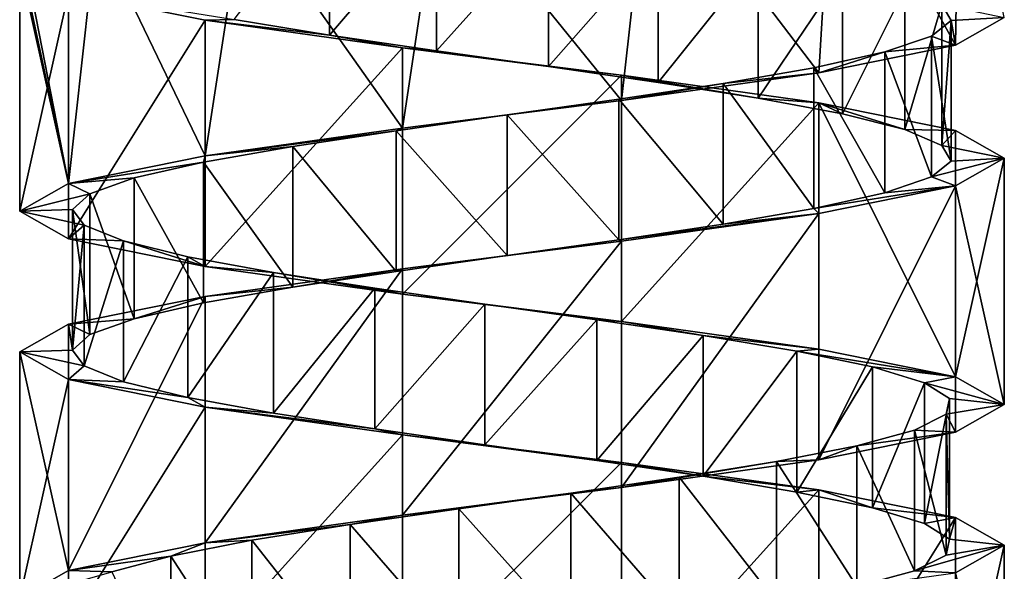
# Model space of a CAD drawing. Header units: millimetres. Extents: x -125 to 171, y -35 to 1363.
# Tile 225 of 256: x 41 to 55, y 654 to 662. Entities that reach past the tile are written whole.
import ezdxf

# ---------------------------------------------------------------- set-up
doc = ezdxf.new("R2010")
doc.units = ezdxf.units.MM
doc.header["$LTSCALE"] = 65.185185
for name, color, linetype in [('1733', 7, 'CONTINUOUS'), ('1734', 7, 'CONTINUOUS'), ('1735', 7, 'CONTINUOUS'), ('2011', 7, 'CONTINUOUS'), ('2012', 7, 'CONTINUOUS'), ('2013', 7, 'CONTINUOUS'), ('2086', 7, 'CONTINUOUS'), ('2087', 7, 'CONTINUOUS')]:
    doc.layers.add(name, color=color, linetype=linetype)

msp = doc.modelspace()

# ---------------------------------------------------------------- linework, layer by layer
at = {"layer": '1733', "linetype": 'CONTINUOUS'}
for points in [[(45.464, 662, -5.685), (44.11, 662.224, -4.843), (45.464, 664, -5.685), (45.464, 662, -5.685)], [(46.986, 663.776, -6.157), (45.464, 662, -5.685), (45.464, 664, -5.685), (46.986, 663.776, -6.157)], [(46.986, 661.776, -6.157), (45.464, 662, -5.685), (46.986, 663.776, -6.157), (46.986, 661.776, -6.157)], [(48.579, 663.552, -6.228), (46.986, 661.776, -6.157), (46.986, 663.776, -6.157), (48.579, 663.552, -6.228)], [(48.579, 661.552, -6.228), (46.986, 661.776, -6.157), (48.579, 663.552, -6.228), (48.579, 661.552, -6.228)], [(50.138, 663.328, -5.895), (48.579, 661.552, -6.228), (48.579, 663.552, -6.228), (50.138, 663.328, -5.895)], [(50.138, 661.328, -5.895), (48.579, 661.552, -6.228), (50.138, 663.328, -5.895), (50.138, 661.328, -5.895)], [(51.561, 663.104, -5.177), (50.138, 661.328, -5.895), (50.138, 663.328, -5.895), (51.561, 663.104, -5.177)], [(51.561, 661.104, -5.177), (50.138, 661.328, -5.895), (51.561, 663.104, -5.177), (51.561, 661.104, -5.177)], [(52.757, 662.881, -4.123), (51.561, 661.104, -5.177), (51.561, 663.104, -5.177), (52.757, 662.881, -4.123)], [(52.757, 660.881, -4.123), (51.561, 661.104, -5.177), (52.757, 662.881, -4.123), (52.757, 660.881, -4.123)], [(53.647, 662.657, -2.801), (52.757, 660.881, -4.123), (52.757, 662.881, -4.123), (53.647, 662.657, -2.801)], [(53.647, 660.657, -2.801), (52.757, 660.881, -4.123), (53.647, 662.657, -2.801), (53.647, 660.657, -2.801)], [(54.174, 662.433, -1.296), (53.647, 660.657, -2.801), (53.647, 662.657, -2.801), (54.174, 662.433, -1.296)], [(54.174, 660.433, -1.296), (53.647, 660.657, -2.801), (54.174, 662.433, -1.296), (54.174, 660.433, -1.296)], [(54.303, 662.209, 0.293), (54.174, 660.433, -1.296), (54.174, 662.433, -1.296), (54.303, 662.209, 0.293)], [(54.026, 661.985, 1.863), (54.303, 660.209, 0.293), (54.303, 662.209, 0.293), (54.026, 661.985, 1.863)], [(54.303, 660.209, 0.293), (54.174, 660.433, -1.296), (54.303, 662.209, 0.293), (54.303, 660.209, 0.293)], [(53.361, 661.761, 3.311), (54.026, 659.985, 1.863), (54.026, 661.985, 1.863), (53.361, 661.761, 3.311)], [(54.026, 659.985, 1.863), (54.303, 660.209, 0.293), (54.026, 661.985, 1.863), (54.026, 659.985, 1.863)], [(52.35, 661.537, 4.545), (53.361, 659.761, 3.311), (53.361, 661.761, 3.311), (52.35, 661.537, 4.545)], [(53.361, 659.761, 3.311), (54.026, 659.985, 1.863), (53.361, 661.761, 3.311), (53.361, 659.761, 3.311)], [(51.061, 661.313, 5.482), (52.35, 659.537, 4.545), (52.35, 661.537, 4.545), (51.061, 661.313, 5.482)], [(52.35, 659.537, 4.545), (53.361, 659.761, 3.311), (52.35, 661.537, 4.545), (52.35, 659.537, 4.545)], [(49.577, 661.09, 6.063), (51.061, 659.313, 5.482), (51.061, 661.313, 5.482), (49.577, 661.09, 6.063)], [(51.061, 659.313, 5.482), (52.35, 659.537, 4.545), (51.061, 661.313, 5.482), (51.061, 659.313, 5.482)], [(47.993, 660.866, 6.25), (49.577, 659.09, 6.063), (49.577, 661.09, 6.063), (47.993, 660.866, 6.25)], [(49.577, 659.09, 6.063), (51.061, 659.313, 5.482), (49.577, 661.09, 6.063), (49.577, 659.09, 6.063)], [(46.415, 660.642, 6.03), (47.993, 658.866, 6.25), (47.993, 660.866, 6.25), (46.415, 660.642, 6.03)], [(47.993, 658.866, 6.25), (49.577, 659.09, 6.063), (47.993, 660.866, 6.25), (47.993, 658.866, 6.25)], [(44.943, 660.418, 5.417), (46.415, 658.642, 6.03), (46.415, 660.642, 6.03), (44.943, 660.418, 5.417)], [(46.415, 658.642, 6.03), (47.993, 658.866, 6.25), (46.415, 660.642, 6.03), (46.415, 658.642, 6.03)], [(43.674, 660.194, 4.452), (44.943, 658.418, 5.417), (44.943, 660.418, 5.417), (43.674, 660.194, 4.452)], [(44.943, 658.418, 5.417), (46.415, 658.642, 6.03), (44.943, 660.418, 5.417), (44.943, 658.418, 5.417)], [(42.69, 659.97, 3.198), (43.674, 658.194, 4.452), (43.674, 660.194, 4.452), (42.69, 659.97, 3.198)], [(43.674, 658.194, 4.452), (44.943, 658.418, 5.417), (43.674, 660.194, 4.452), (43.674, 658.194, 4.452)], [(42.056, 659.746, 1.735), (42.69, 657.97, 3.198), (42.69, 659.97, 3.198), (42.056, 659.746, 1.735)], [(42.69, 657.97, 3.198), (43.674, 658.194, 4.452), (42.69, 659.97, 3.198), (42.69, 657.97, 3.198)], [(41.812, 659.522, 0.16), (42.056, 657.746, 1.735), (42.056, 659.746, 1.735), (41.812, 659.522, 0.16)], [(42.056, 657.746, 1.735), (42.69, 657.97, 3.198), (42.056, 659.746, 1.735), (42.056, 657.746, 1.735)], [(41.812, 657.522, 0.16), (42.056, 657.746, 1.735), (41.812, 659.522, 0.16), (41.812, 657.522, 0.16)], [(41.975, 659.299, -1.426), (41.812, 657.522, 0.16), (41.812, 659.522, 0.16), (41.975, 659.299, -1.426)], [(41.975, 657.299, -1.426), (41.812, 657.522, 0.16), (41.975, 659.299, -1.426), (41.975, 657.299, -1.426)], [(42.534, 659.075, -2.919), (41.975, 657.299, -1.426), (41.975, 659.299, -1.426), (42.534, 659.075, -2.919)], [(42.534, 657.075, -2.919), (41.975, 657.299, -1.426), (42.534, 659.075, -2.919), (42.534, 657.075, -2.919)], [(43.452, 658.851, -4.222), (42.534, 657.075, -2.919), (42.534, 659.075, -2.919), (43.452, 658.851, -4.222)], [(43.452, 656.851, -4.222), (42.534, 657.075, -2.919), (43.452, 658.851, -4.222), (43.452, 656.851, -4.222)], [(44.67, 658.627, -5.251), (43.452, 656.851, -4.222), (43.452, 658.851, -4.222), (44.67, 658.627, -5.251)], [(44.67, 656.627, -5.251), (43.452, 656.851, -4.222), (44.67, 658.627, -5.251), (44.67, 656.627, -5.251)], [(46.108, 658.403, -5.937), (44.67, 656.627, -5.251), (44.67, 658.627, -5.251), (46.108, 658.403, -5.937)], [(46.108, 656.403, -5.937), (44.67, 656.627, -5.251), (46.108, 658.403, -5.937), (46.108, 656.403, -5.937)], [(47.674, 658.179, -6.238), (46.108, 656.403, -5.937), (46.108, 658.403, -5.937), (47.674, 658.179, -6.238)], [(47.674, 656.179, -6.238), (46.108, 656.403, -5.937), (47.674, 658.179, -6.238), (47.674, 656.179, -6.238)], [(49.265, 657.955, -6.133), (47.674, 656.179, -6.238), (47.674, 658.179, -6.238), (49.265, 657.955, -6.133)], [(49.265, 655.955, -6.133), (47.674, 656.179, -6.238), (49.265, 657.955, -6.133), (49.265, 655.955, -6.133)], [(50.777, 657.731, -5.629), (49.265, 655.955, -6.133), (49.265, 657.955, -6.133), (50.777, 657.731, -5.629)], [(50.777, 655.731, -5.629), (49.265, 655.955, -6.133), (50.777, 657.731, -5.629), (50.777, 655.731, -5.629)], [(52.112, 657.507, -4.758), (50.777, 655.731, -5.629), (50.777, 657.731, -5.629), (52.112, 657.507, -4.758)], [(52.112, 655.507, -4.758), (50.777, 655.731, -5.629), (52.112, 657.507, -4.758), (52.112, 655.507, -4.758)], [(53.184, 657.284, -3.578), (52.112, 655.507, -4.758), (52.112, 657.507, -4.758), (53.184, 657.284, -3.578)], [(53.184, 655.284, -3.578), (52.112, 655.507, -4.758), (53.184, 657.284, -3.578), (53.184, 655.284, -3.578)], [(53.923, 657.06, -2.165), (53.184, 655.284, -3.578), (53.184, 657.284, -3.578), (53.923, 657.06, -2.165)], [(53.923, 655.06, -2.165), (53.184, 655.284, -3.578), (53.923, 657.06, -2.165), (53.923, 655.06, -2.165)], [(54.28, 656.836, -0.612), (53.923, 655.06, -2.165), (53.923, 657.06, -2.165), (54.28, 656.836, -0.612)], [(54.28, 654.836, -0.612), (53.923, 655.06, -2.165), (54.28, 656.836, -0.612), (54.28, 654.836, -0.612)], [(54.232, 656.612, 0.982), (54.28, 654.836, -0.612), (54.28, 656.836, -0.612), (54.232, 656.612, 0.982)], [(53.783, 656.388, 2.511), (54.232, 654.612, 0.982), (54.232, 656.612, 0.982), (53.783, 656.388, 2.511)], [(54.232, 654.612, 0.982), (54.28, 654.836, -0.612), (54.232, 656.612, 0.982), (54.232, 654.612, 0.982)], [(52.962, 656.164, 3.877), (53.783, 654.388, 2.511), (53.783, 656.388, 2.511), (52.962, 656.164, 3.877)], [(53.783, 654.388, 2.511), (54.232, 654.612, 0.982), (53.783, 656.388, 2.511), (53.783, 654.388, 2.511)], [(51.821, 655.94, 4.991), (52.962, 654.164, 3.877), (52.962, 656.164, 3.877), (51.821, 655.94, 4.991)], [(52.962, 654.164, 3.877), (53.783, 654.388, 2.511), (52.962, 656.164, 3.877), (52.962, 654.164, 3.877)], [(50.436, 655.716, 5.781), (51.821, 653.94, 4.991), (51.821, 655.94, 4.991), (50.436, 655.716, 5.781)], [(51.821, 653.94, 4.991), (52.962, 654.164, 3.877), (51.821, 655.94, 4.991), (51.821, 653.94, 4.991)], [(48.897, 655.493, 6.194), (50.436, 653.716, 5.781), (50.436, 655.716, 5.781), (48.897, 655.493, 6.194)], [(50.436, 653.716, 5.781), (51.821, 653.94, 4.991), (50.436, 655.716, 5.781), (50.436, 653.716, 5.781)], [(47.303, 655.269, 6.204), (48.897, 653.493, 6.194), (48.897, 655.493, 6.194), (47.303, 655.269, 6.204)], [(48.897, 653.493, 6.194), (50.436, 653.716, 5.781), (48.897, 655.493, 6.194), (48.897, 653.493, 6.194)], [(45.758, 655.045, 5.811), (47.303, 653.269, 6.204), (47.303, 655.269, 6.204), (45.758, 655.045, 5.811)], [(47.303, 653.269, 6.204), (48.897, 653.493, 6.194), (47.303, 655.269, 6.204), (47.303, 653.269, 6.204)], [(44.363, 654.821, 5.039), (45.758, 653.045, 5.811), (45.758, 655.045, 5.811), (44.363, 654.821, 5.039)], [(45.758, 653.045, 5.811), (47.303, 653.269, 6.204), (45.758, 655.045, 5.811), (45.758, 653.045, 5.811)], [(43.208, 654.597, 3.94), (44.363, 652.821, 5.039), (44.363, 654.821, 5.039), (43.208, 654.597, 3.94)], [(44.363, 652.821, 5.039), (45.758, 653.045, 5.811), (44.363, 654.821, 5.039), (44.363, 652.821, 5.039)], [(42.369, 654.373, 2.584), (43.208, 652.597, 3.94), (43.208, 654.597, 3.94), (42.369, 654.373, 2.584)], [(43.208, 652.597, 3.94), (44.363, 652.821, 5.039), (43.208, 654.597, 3.94), (43.208, 652.597, 3.94)]]:
    msp.add_3dface(points, dxfattribs=at)
at = {"layer": '1734', "linetype": 'CONTINUOUS'}
for points in [[(41.753, 662.607, -3.037), (44.11, 662.224, -4.843), (43.696, 662.214, -5.473), (41.753, 662.607, -3.037)], [(44.11, 662.224, -4.843), (45.464, 662, -5.685), (43.696, 662.214, -5.473), (44.11, 662.224, -4.843)], [(43.696, 662.214, -5.473), (45.464, 662, -5.685), (46.502, 661.821, -6.824), (43.696, 662.214, -5.473)], [(45.464, 662, -5.685), (46.986, 661.776, -6.157), (46.502, 661.821, -6.824), (45.464, 662, -5.685)], [(46.986, 661.776, -6.157), (48.579, 661.552, -6.228), (46.502, 661.821, -6.824), (46.986, 661.776, -6.157)], [(46.502, 661.821, -6.824), (48.579, 661.552, -6.228), (49.618, 661.429, -6.824), (46.502, 661.821, -6.824)], [(48.579, 661.552, -6.228), (50.138, 661.328, -5.895), (49.618, 661.429, -6.824), (48.579, 661.552, -6.228)], [(50.138, 661.328, -5.895), (51.561, 661.104, -5.177), (49.618, 661.429, -6.824), (50.138, 661.328, -5.895)], [(49.618, 661.429, -6.824), (51.561, 661.104, -5.177), (52.424, 661.036, -5.473), (49.618, 661.429, -6.824)], [(51.561, 661.104, -5.177), (52.757, 660.881, -4.123), (52.424, 661.036, -5.473), (51.561, 661.104, -5.177)], [(52.757, 660.881, -4.123), (53.647, 660.657, -2.801), (52.424, 661.036, -5.473), (52.757, 660.881, -4.123)], [(52.424, 661.036, -5.473), (53.647, 660.657, -2.801), (54.367, 660.643, -3.037), (52.424, 661.036, -5.473)], [(53.647, 660.657, -2.801), (54.174, 660.433, -1.296), (54.367, 660.643, -3.037), (53.647, 660.657, -2.801)], [(54.174, 660.433, -1.296), (55.06, 660.25), (54.367, 660.643, -3.037), (54.174, 660.433, -1.296)], [(54.174, 660.433, -1.296), (54.303, 660.209, 0.293), (55.06, 660.25), (54.174, 660.433, -1.296)], [(54.303, 660.209, 0.293), (54.026, 659.985, 1.863), (55.06, 660.25), (54.303, 660.209, 0.293)], [(55.06, 660.25), (54.026, 659.985, 1.863), (54.367, 659.857, 3.037), (55.06, 660.25)], [(54.026, 659.985, 1.863), (53.361, 659.761, 3.311), (54.367, 659.857, 3.037), (54.026, 659.985, 1.863)], [(53.361, 659.761, 3.311), (52.35, 659.537, 4.545), (54.367, 659.857, 3.037), (53.361, 659.761, 3.311)], [(54.367, 659.857, 3.037), (52.35, 659.537, 4.545), (52.424, 659.464, 5.473), (54.367, 659.857, 3.037)], [(51.061, 659.313, 5.482), (49.577, 659.09, 6.063), (52.424, 659.464, 5.473), (51.061, 659.313, 5.482)], [(52.424, 659.464, 5.473), (49.577, 659.09, 6.063), (49.618, 659.071, 6.825), (52.424, 659.464, 5.473)], [(52.35, 659.537, 4.545), (51.061, 659.313, 5.482), (52.424, 659.464, 5.473), (52.35, 659.537, 4.545)], [(49.618, 659.071, 6.825), (47.993, 658.866, 6.25), (46.502, 658.679, 6.824), (49.618, 659.071, 6.825)], [(49.577, 659.09, 6.063), (47.993, 658.866, 6.25), (49.618, 659.071, 6.825), (49.577, 659.09, 6.063)], [(47.993, 658.866, 6.25), (46.415, 658.642, 6.03), (46.502, 658.679, 6.824), (47.993, 658.866, 6.25)], [(46.502, 658.679, 6.824), (44.943, 658.418, 5.417), (43.696, 658.286, 5.473), (46.502, 658.679, 6.824)], [(46.415, 658.642, 6.03), (44.943, 658.418, 5.417), (46.502, 658.679, 6.824), (46.415, 658.642, 6.03)], [(43.696, 658.286, 5.473), (42.69, 657.97, 3.198), (41.753, 657.893, 3.037), (43.696, 658.286, 5.473)], [(43.674, 658.194, 4.452), (42.69, 657.97, 3.198), (43.696, 658.286, 5.473), (43.674, 658.194, 4.452)], [(44.943, 658.418, 5.417), (43.674, 658.194, 4.452), (43.696, 658.286, 5.473), (44.943, 658.418, 5.417)], [(41.753, 657.893, 3.037), (41.812, 657.522, 0.16), (41.06, 657.5), (41.753, 657.893, 3.037)], [(42.69, 657.97, 3.198), (42.056, 657.746, 1.735), (41.753, 657.893, 3.037), (42.69, 657.97, 3.198)], [(42.056, 657.746, 1.735), (41.812, 657.522, 0.16), (41.753, 657.893, 3.037), (42.056, 657.746, 1.735)], [(41.812, 657.522, 0.16), (41.975, 657.299, -1.426), (41.06, 657.5), (41.812, 657.522, 0.16)], [(41.06, 657.5), (41.975, 657.299, -1.426), (41.753, 657.107, -3.037), (41.06, 657.5)], [(41.975, 657.299, -1.426), (42.534, 657.075, -2.919), (41.753, 657.107, -3.037), (41.975, 657.299, -1.426)], [(42.534, 657.075, -2.919), (43.452, 656.851, -4.222), (41.753, 657.107, -3.037), (42.534, 657.075, -2.919)], [(41.753, 657.107, -3.037), (43.452, 656.851, -4.222), (43.696, 656.714, -5.473), (41.753, 657.107, -3.037)], [(43.452, 656.851, -4.222), (44.67, 656.627, -5.251), (43.696, 656.714, -5.473), (43.452, 656.851, -4.222)], [(44.67, 656.627, -5.251), (46.108, 656.403, -5.937), (43.696, 656.714, -5.473), (44.67, 656.627, -5.251)], [(43.696, 656.714, -5.473), (46.108, 656.403, -5.937), (46.502, 656.321, -6.825), (43.696, 656.714, -5.473)], [(46.108, 656.403, -5.937), (47.674, 656.179, -6.238), (46.502, 656.321, -6.825), (46.108, 656.403, -5.937)], [(47.674, 656.179, -6.238), (49.265, 655.955, -6.133), (46.502, 656.321, -6.825), (47.674, 656.179, -6.238)], [(46.502, 656.321, -6.825), (49.265, 655.955, -6.133), (49.618, 655.929, -6.824), (46.502, 656.321, -6.825)], [(49.265, 655.955, -6.133), (50.777, 655.731, -5.629), (49.618, 655.929, -6.824), (49.265, 655.955, -6.133)], [(49.618, 655.929, -6.824), (50.777, 655.731, -5.629), (52.424, 655.536, -5.473), (49.618, 655.929, -6.824)], [(50.777, 655.731, -5.629), (52.112, 655.507, -4.758), (52.424, 655.536, -5.473), (50.777, 655.731, -5.629)], [(52.112, 655.507, -4.758), (53.184, 655.284, -3.578), (52.424, 655.536, -5.473), (52.112, 655.507, -4.758)], [(52.424, 655.536, -5.473), (53.184, 655.284, -3.578), (54.367, 655.143, -3.037), (52.424, 655.536, -5.473)], [(53.184, 655.284, -3.578), (53.923, 655.06, -2.165), (54.367, 655.143, -3.037), (53.184, 655.284, -3.578)], [(53.923, 655.06, -2.165), (54.28, 654.836, -0.612), (54.367, 655.143, -3.037), (53.923, 655.06, -2.165)], [(54.367, 655.143, -3.037), (54.28, 654.836, -0.612), (55.06, 654.75), (54.367, 655.143, -3.037)], [(54.28, 654.836, -0.612), (54.232, 654.612, 0.982), (55.06, 654.75), (54.28, 654.836, -0.612)], [(54.232, 654.612, 0.982), (53.783, 654.388, 2.511), (55.06, 654.75), (54.232, 654.612, 0.982)], [(55.06, 654.75), (53.783, 654.388, 2.511), (54.367, 654.357, 3.037), (55.06, 654.75)], [(53.783, 654.388, 2.511), (52.962, 654.164, 3.877), (54.367, 654.357, 3.037), (53.783, 654.388, 2.511)]]:
    msp.add_3dface(points, dxfattribs=at)
at = {"layer": '1735', "linetype": 'CONTINUOUS'}
for points in [[(54.303, 662.209, 0.293), (54.174, 662.433, -1.296), (55.06, 662.25), (54.303, 662.209, 0.293)], [(54.026, 661.985, 1.863), (54.303, 662.209, 0.293), (54.367, 661.857, 3.037), (54.026, 661.985, 1.863)], [(54.367, 661.857, 3.037), (54.303, 662.209, 0.293), (55.06, 662.25), (54.367, 661.857, 3.037)], [(53.361, 661.761, 3.311), (54.026, 661.985, 1.863), (54.367, 661.857, 3.037), (53.361, 661.761, 3.311)], [(52.424, 661.464, 5.473), (53.361, 661.761, 3.311), (54.367, 661.857, 3.037), (52.424, 661.464, 5.473)], [(52.35, 661.537, 4.545), (53.361, 661.761, 3.311), (52.424, 661.464, 5.473), (52.35, 661.537, 4.545)], [(51.061, 661.313, 5.482), (52.35, 661.537, 4.545), (52.424, 661.464, 5.473), (51.061, 661.313, 5.482)], [(49.618, 661.071, 6.825), (51.061, 661.313, 5.482), (52.424, 661.464, 5.473), (49.618, 661.071, 6.825)], [(49.577, 661.09, 6.063), (51.061, 661.313, 5.482), (49.618, 661.071, 6.825), (49.577, 661.09, 6.063)], [(47.993, 660.866, 6.25), (49.577, 661.09, 6.063), (49.618, 661.071, 6.825), (47.993, 660.866, 6.25)], [(46.502, 660.679, 6.824), (47.993, 660.866, 6.25), (49.618, 661.071, 6.825), (46.502, 660.679, 6.824)], [(46.415, 660.642, 6.03), (47.993, 660.866, 6.25), (46.502, 660.679, 6.824), (46.415, 660.642, 6.03)], [(43.696, 660.286, 5.473), (46.415, 660.642, 6.03), (46.502, 660.679, 6.824), (43.696, 660.286, 5.473)], [(44.943, 660.418, 5.417), (46.415, 660.642, 6.03), (43.696, 660.286, 5.473), (44.943, 660.418, 5.417)], [(43.674, 660.194, 4.452), (44.943, 660.418, 5.417), (43.696, 660.286, 5.473), (43.674, 660.194, 4.452)], [(41.753, 659.893, 3.037), (43.674, 660.194, 4.452), (43.696, 660.286, 5.473), (41.753, 659.893, 3.037)], [(42.69, 659.97, 3.198), (43.674, 660.194, 4.452), (41.753, 659.893, 3.037), (42.69, 659.97, 3.198)], [(42.056, 659.746, 1.735), (42.69, 659.97, 3.198), (41.753, 659.893, 3.037), (42.056, 659.746, 1.735)], [(41.06, 659.5), (42.056, 659.746, 1.735), (41.753, 659.893, 3.037), (41.06, 659.5)], [(41.812, 659.522, 0.16), (42.056, 659.746, 1.735), (41.06, 659.5), (41.812, 659.522, 0.16)], [(41.975, 659.299, -1.426), (41.812, 659.522, 0.16), (41.06, 659.5), (41.975, 659.299, -1.426)], [(41.753, 659.107, -3.037), (41.975, 659.299, -1.426), (41.06, 659.5), (41.753, 659.107, -3.037)], [(42.534, 659.075, -2.919), (41.975, 659.299, -1.426), (41.753, 659.107, -3.037), (42.534, 659.075, -2.919)], [(43.696, 658.714, -5.473), (42.534, 659.075, -2.919), (41.753, 659.107, -3.037), (43.696, 658.714, -5.473)], [(43.452, 658.851, -4.222), (42.534, 659.075, -2.919), (43.696, 658.714, -5.473), (43.452, 658.851, -4.222)], [(44.67, 658.627, -5.251), (43.452, 658.851, -4.222), (43.696, 658.714, -5.473), (44.67, 658.627, -5.251)], [(46.502, 658.321, -6.825), (44.67, 658.627, -5.251), (43.696, 658.714, -5.473), (46.502, 658.321, -6.825)], [(46.108, 658.403, -5.937), (44.67, 658.627, -5.251), (46.502, 658.321, -6.825), (46.108, 658.403, -5.937)], [(47.674, 658.179, -6.238), (46.108, 658.403, -5.937), (46.502, 658.321, -6.825), (47.674, 658.179, -6.238)], [(49.618, 657.929, -6.824), (47.674, 658.179, -6.238), (46.502, 658.321, -6.825), (49.618, 657.929, -6.824)], [(49.265, 657.955, -6.133), (47.674, 658.179, -6.238), (49.618, 657.929, -6.824), (49.265, 657.955, -6.133)], [(50.777, 657.731, -5.629), (49.265, 657.955, -6.133), (49.618, 657.929, -6.824), (50.777, 657.731, -5.629)], [(52.424, 657.536, -5.473), (50.777, 657.731, -5.629), (49.618, 657.929, -6.824), (52.424, 657.536, -5.473)], [(52.112, 657.507, -4.758), (50.777, 657.731, -5.629), (52.424, 657.536, -5.473), (52.112, 657.507, -4.758)], [(54.367, 657.143, -3.037), (52.112, 657.507, -4.758), (52.424, 657.536, -5.473), (54.367, 657.143, -3.037)], [(53.184, 657.284, -3.578), (52.112, 657.507, -4.758), (54.367, 657.143, -3.037), (53.184, 657.284, -3.578)], [(53.923, 657.06, -2.165), (53.184, 657.284, -3.578), (54.367, 657.143, -3.037), (53.923, 657.06, -2.165)], [(55.06, 656.75), (53.923, 657.06, -2.165), (54.367, 657.143, -3.037), (55.06, 656.75)], [(54.28, 656.836, -0.612), (53.923, 657.06, -2.165), (55.06, 656.75), (54.28, 656.836, -0.612)], [(54.232, 656.612, 0.982), (54.28, 656.836, -0.612), (55.06, 656.75), (54.232, 656.612, 0.982)], [(54.367, 656.357, 3.037), (54.232, 656.612, 0.982), (55.06, 656.75), (54.367, 656.357, 3.037)], [(53.783, 656.388, 2.511), (54.232, 656.612, 0.982), (54.367, 656.357, 3.037), (53.783, 656.388, 2.511)], [(52.424, 655.964, 5.473), (52.962, 656.164, 3.877), (54.367, 656.357, 3.037), (52.424, 655.964, 5.473)], [(52.962, 656.164, 3.877), (53.783, 656.388, 2.511), (54.367, 656.357, 3.037), (52.962, 656.164, 3.877)], [(51.821, 655.94, 4.991), (52.962, 656.164, 3.877), (52.424, 655.964, 5.473), (51.821, 655.94, 4.991)], [(49.618, 655.571, 6.824), (51.821, 655.94, 4.991), (52.424, 655.964, 5.473), (49.618, 655.571, 6.824)], [(50.436, 655.716, 5.781), (51.821, 655.94, 4.991), (49.618, 655.571, 6.824), (50.436, 655.716, 5.781)], [(48.897, 655.493, 6.194), (50.436, 655.716, 5.781), (49.618, 655.571, 6.824), (48.897, 655.493, 6.194)], [(46.502, 655.179, 6.825), (48.897, 655.493, 6.194), (49.618, 655.571, 6.824), (46.502, 655.179, 6.825)], [(47.303, 655.269, 6.204), (48.897, 655.493, 6.194), (46.502, 655.179, 6.825), (47.303, 655.269, 6.204)], [(45.758, 655.045, 5.811), (47.303, 655.269, 6.204), (46.502, 655.179, 6.825), (45.758, 655.045, 5.811)], [(43.696, 654.786, 5.473), (45.758, 655.045, 5.811), (46.502, 655.179, 6.825), (43.696, 654.786, 5.473)], [(44.363, 654.821, 5.039), (45.758, 655.045, 5.811), (43.696, 654.786, 5.473), (44.363, 654.821, 5.039)], [(41.753, 654.393, 3.037), (43.208, 654.597, 3.94), (43.696, 654.786, 5.473), (41.753, 654.393, 3.037)], [(43.208, 654.597, 3.94), (44.363, 654.821, 5.039), (43.696, 654.786, 5.473), (43.208, 654.597, 3.94)], [(42.369, 654.373, 2.584), (43.208, 654.597, 3.94), (41.753, 654.393, 3.037), (42.369, 654.373, 2.584)], [(41.06, 654), (42.369, 654.373, 2.584), (41.753, 654.393, 3.037), (41.06, 654)]]:
    msp.add_3dface(points, dxfattribs=at)
at = {"layer": '2011', "linetype": 'CONTINUOUS'}
for points in [[(54.425, 665.374, 2.914), (52.634, 664.998, 5.299), (54.367, 661.857, 3.037), (54.425, 665.374, 2.914)], [(54.425, 665.374, 2.914), (54.367, 661.857, 3.037), (55.06, 662.25), (54.425, 665.374, 2.914)], [(52.634, 664.998, 5.299), (50.014, 664.623, 6.722), (52.424, 661.464, 5.473), (52.634, 664.998, 5.299)], [(52.634, 664.998, 5.299), (52.424, 661.464, 5.473), (54.367, 661.857, 3.037), (52.634, 664.998, 5.299)], [(50.014, 664.623, 6.722), (47.038, 664.247, 6.925), (49.618, 661.071, 6.825), (50.014, 664.623, 6.722)], [(50.014, 664.623, 6.722), (49.618, 661.071, 6.825), (52.424, 661.464, 5.473), (50.014, 664.623, 6.722)], [(47.038, 664.247, 6.925), (44.249, 663.871, 5.871), (46.502, 660.679, 6.824), (47.038, 664.247, 6.925)], [(47.038, 664.247, 6.925), (46.502, 660.679, 6.824), (49.618, 661.071, 6.825), (47.038, 664.247, 6.925)], [(44.249, 663.871, 5.871), (42.151, 663.495, 3.752), (43.696, 660.286, 5.473), (44.249, 663.871, 5.871)], [(44.249, 663.871, 5.871), (43.696, 660.286, 5.473), (46.502, 660.679, 6.824), (44.249, 663.871, 5.871)], [(42.151, 663.495, 3.752), (41.125, 663.119, 0.952), (41.753, 659.893, 3.037), (42.151, 663.495, 3.752)], [(42.151, 663.495, 3.752), (41.753, 659.893, 3.037), (43.696, 660.286, 5.473), (42.151, 663.495, 3.752)], [(41.076, 663.06, 0.477), (41.06, 663), (41.753, 659.893, 3.037), (41.076, 663.06, 0.477)], [(41.125, 663.119, 0.952), (41.076, 663.06, 0.477), (41.753, 659.893, 3.037), (41.125, 663.119, 0.952)], [(41.06, 663), (41.06, 659.5), (41.753, 659.893, 3.037), (41.06, 663)]]:
    msp.add_3dface(points, dxfattribs=at)
at = {"layer": '2012', "linetype": 'CONTINUOUS'}
for points in [[(55.06, 660.25), (54.367, 659.857, 3.037), (55.06, 656.75), (55.06, 660.25)], [(54.367, 659.857, 3.037), (52.424, 659.464, 5.473), (52.424, 655.964, 5.473), (54.367, 659.857, 3.037)], [(54.367, 659.857, 3.037), (52.424, 655.964, 5.473), (54.367, 656.357, 3.037), (54.367, 659.857, 3.037)], [(54.367, 659.857, 3.037), (54.367, 656.357, 3.037), (55.06, 656.75), (54.367, 659.857, 3.037)], [(52.424, 659.464, 5.473), (49.618, 659.071, 6.825), (49.618, 655.571, 6.824), (52.424, 659.464, 5.473)], [(52.424, 659.464, 5.473), (49.618, 655.571, 6.824), (52.424, 655.964, 5.473), (52.424, 659.464, 5.473)], [(49.618, 659.071, 6.825), (46.502, 658.679, 6.824), (46.502, 655.179, 6.825), (49.618, 659.071, 6.825)], [(49.618, 659.071, 6.825), (46.502, 655.179, 6.825), (49.618, 655.571, 6.824), (49.618, 659.071, 6.825)], [(46.502, 658.679, 6.824), (43.696, 658.286, 5.473), (43.696, 654.786, 5.473), (46.502, 658.679, 6.824)], [(46.502, 658.679, 6.824), (43.696, 654.786, 5.473), (46.502, 655.179, 6.825), (46.502, 658.679, 6.824)], [(43.696, 658.286, 5.473), (41.753, 657.893, 3.037), (41.753, 654.393, 3.037), (43.696, 658.286, 5.473)], [(43.696, 658.286, 5.473), (41.753, 654.393, 3.037), (43.696, 654.786, 5.473), (43.696, 658.286, 5.473)], [(41.753, 657.893, 3.037), (41.06, 657.5), (41.753, 654.393, 3.037), (41.753, 657.893, 3.037)], [(41.06, 657.5), (41.06, 654), (41.753, 654.393, 3.037), (41.06, 657.5)]]:
    msp.add_3dface(points, dxfattribs=at)
at = {"layer": '2013', "linetype": 'CONTINUOUS'}
msp.add_3dface([(55.06, 654.75), (54.367, 654.357, 3.037), (55.06, 651.25), (55.06, 654.75)], dxfattribs=at)
at = {"layer": '2086', "linetype": 'CONTINUOUS'}
for points in [[(41.06, 663), (41.753, 662.607, -3.037), (41.06, 659.5), (41.06, 663)], [(41.753, 662.607, -3.037), (41.753, 659.107, -3.037), (41.06, 659.5), (41.753, 662.607, -3.037)], [(41.753, 662.607, -3.037), (43.696, 662.214, -5.473), (41.753, 659.107, -3.037), (41.753, 662.607, -3.037)], [(43.696, 662.214, -5.473), (43.696, 658.714, -5.473), (41.753, 659.107, -3.037), (43.696, 662.214, -5.473)], [(43.696, 662.214, -5.473), (46.502, 661.821, -6.824), (43.696, 658.714, -5.473), (43.696, 662.214, -5.473)], [(46.502, 661.821, -6.824), (46.502, 658.321, -6.825), (43.696, 658.714, -5.473), (46.502, 661.821, -6.824)], [(46.502, 661.821, -6.824), (49.618, 661.429, -6.824), (46.502, 658.321, -6.825), (46.502, 661.821, -6.824)], [(49.618, 661.429, -6.824), (49.618, 657.929, -6.824), (46.502, 658.321, -6.825), (49.618, 661.429, -6.824)], [(49.618, 661.429, -6.824), (52.424, 661.036, -5.473), (49.618, 657.929, -6.824), (49.618, 661.429, -6.824)], [(52.424, 661.036, -5.473), (52.424, 657.536, -5.473), (49.618, 657.929, -6.824), (52.424, 661.036, -5.473)], [(52.424, 661.036, -5.473), (54.367, 660.643, -3.037), (54.367, 657.143, -3.037), (52.424, 661.036, -5.473)], [(52.424, 661.036, -5.473), (54.367, 657.143, -3.037), (52.424, 657.536, -5.473), (52.424, 661.036, -5.473)], [(54.367, 660.643, -3.037), (55.06, 660.25), (54.367, 657.143, -3.037), (54.367, 660.643, -3.037)], [(55.06, 660.25), (55.06, 656.75), (54.367, 657.143, -3.037), (55.06, 660.25)]]:
    msp.add_3dface(points, dxfattribs=at)
at = {"layer": '2087', "linetype": 'CONTINUOUS'}
for points in [[(41.06, 657.5), (41.753, 657.107, -3.037), (41.06, 654), (41.06, 657.5)], [(41.753, 657.107, -3.037), (41.753, 653.607, -3.037), (41.06, 654), (41.753, 657.107, -3.037)], [(41.753, 657.107, -3.037), (43.696, 656.714, -5.473), (41.753, 653.607, -3.037), (41.753, 657.107, -3.037)], [(43.696, 656.714, -5.473), (43.696, 653.214, -5.473), (41.753, 653.607, -3.037), (43.696, 656.714, -5.473)], [(43.696, 656.714, -5.473), (46.502, 656.321, -6.825), (43.696, 653.214, -5.473), (43.696, 656.714, -5.473)], [(46.502, 656.321, -6.825), (46.502, 652.821, -6.825), (43.696, 653.214, -5.473), (46.502, 656.321, -6.825)], [(46.502, 656.321, -6.825), (49.618, 655.929, -6.824), (46.502, 652.821, -6.825), (46.502, 656.321, -6.825)], [(49.618, 655.929, -6.824), (49.618, 652.429, -6.824), (46.502, 652.821, -6.825), (49.618, 655.929, -6.824)], [(49.618, 655.929, -6.824), (52.424, 655.536, -5.473), (49.618, 652.429, -6.824), (49.618, 655.929, -6.824)], [(52.424, 655.536, -5.473), (52.424, 652.036, -5.473), (49.618, 652.429, -6.824), (52.424, 655.536, -5.473)], [(52.424, 655.536, -5.473), (54.367, 655.143, -3.037), (52.424, 652.036, -5.473), (52.424, 655.536, -5.473)], [(54.367, 655.143, -3.037), (54.367, 651.643, -3.037), (52.424, 652.036, -5.473), (54.367, 655.143, -3.037)], [(54.367, 655.143, -3.037), (55.06, 654.75), (54.367, 651.643, -3.037), (54.367, 655.143, -3.037)], [(55.06, 654.75), (55.06, 651.25), (54.367, 651.643, -3.037), (55.06, 654.75)]]:
    msp.add_3dface(points, dxfattribs=at)

doc.saveas('drawing.dxf')
